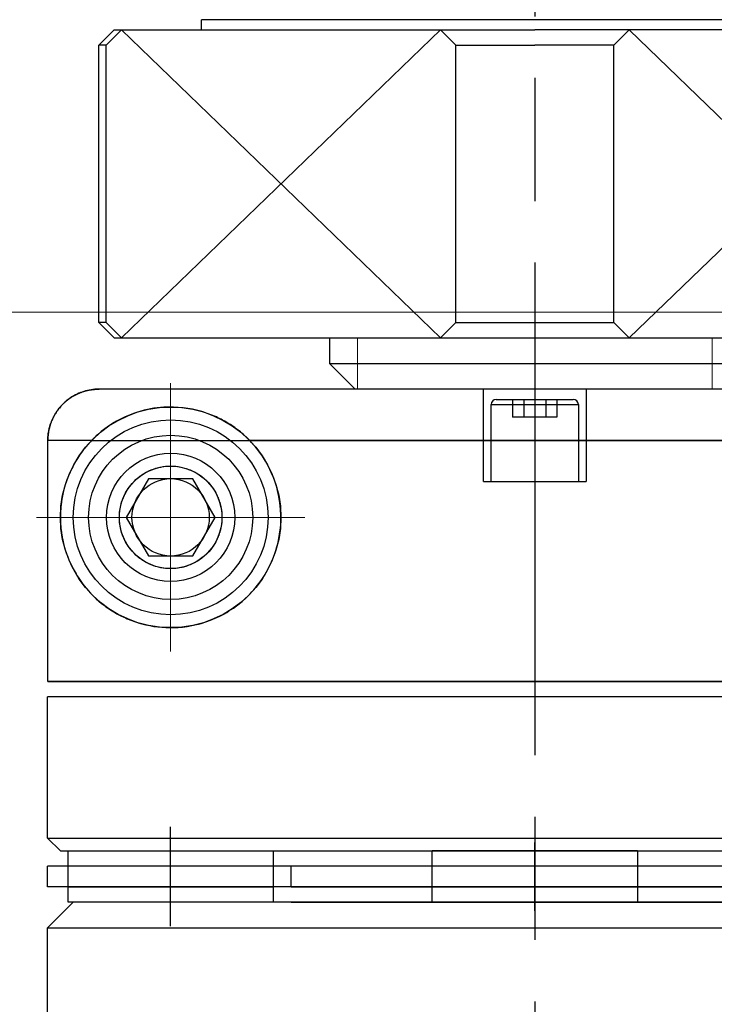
# Model space of a CAD drawing. Header units: millimetres. Extents: x 8836 to 10222, y 1969 to 2926.
# Tile 33 of 37: x 9887 to 9901, y 2474 to 2493. Entities that reach past the tile are written whole.
import ezdxf

# ---------------------------------------------------------------- set-up
doc = ezdxf.new("R2010")
doc.units = ezdxf.units.MM
doc.header["$LTSCALE"] = 0.8
doc.linetypes.add('AM_ISO08W050', pattern=[18, 12, -1.5, 3, -1.5])
doc.linetypes.add('GEN7', pattern=[13.75, 10, -1.25, 1.25, -1.25])
doc.layers.get('0').update_dxf_attribs({"lineweight": 30})
for name, color, linetype, lineweight in [('6', 2, 'Continuous', 15), ('7', 4, 'GEN7', 15), ('AM_0', 7, 'Continuous', 30), ('AM_7', 4, 'AM_ISO08W050', 25)]:
    doc.layers.add(name, color=color, linetype=linetype, lineweight=lineweight)

# ---------------------------------------------------------------- blocks, each defined once
blk = doc.blocks.new('19012801')
for p, q in [((12270.993, 5067.251), (12275.493, 5067.251)), ((12275.493, 5067.251), (12275.993, 5066.751)), ((12275.493, 5067.251), (12275.493, 5048.251)), ((12276.293, 5067.251), (12276.693, 5067.251)), ((12276.293, 5048.251), (12276.293, 5067.251)), ((12276.693, 5048.251), (12276.693, 5067.251)), ((12276.993, 5067.001), (12277.243, 5067.251)), ((12277.243, 5067.251), (12279.993, 5067.251)), ((12277.243, 5067.251), (12277.243, 5048.251)), ((12279.993, 5053.451), (12279.993, 5067.251)), ((12280.293, 5053.451), (12280.293, 5067.246)), ((12280.293, 5067.246), (12280.293, 5049.631)), ((12280.293, 5067.246), (12284.993, 5067.246)), ((12284.993, 5066.391), (12284.993, 5067.246)), ((12276.993, 5067.001), (12276.993, 5048.501)), ((12275.993, 5066.851), (12276.293, 5066.851)), ((12275.993, 5048.651), (12275.993, 5066.851)), ((12275.993, 5062.851), (12275.993, 5066.751)), ((12276.293, 5066.851), (12276.693, 5066.851)), ((12276.293, 5066.851), (12276.693, 5066.851)), ((12276.293, 5066.851), (12276.293, 5062.851)), ((12276.693, 5066.851), (12276.993, 5066.851)), ((12276.693, 5062.851), (12276.693, 5066.851)), ((12276.993, 5066.851), (12276.993, 5062.851)), ((12284.993, 5066.391), (12284.993, 5052.191)), ((12285.993, 5049.256), (12285.993, 5066.245)), ((12287.293, 5066.251), (12286.993, 5065.951)), ((12287.293, 5066.251), (12292.693, 5066.251)), ((12287.293, 5066.11), (12287.293, 5066.251)), ((12292.693, 5066.11), (12292.693, 5066.251)), ((12292.693, 5066.251), (12292.993, 5065.951)), ((12286.993, 5065.81), (12287.293, 5066.11)), ((12286.993, 5065.951), (12286.993, 5049.551)), ((12287.293, 5066.11), (12292.693, 5066.11)), ((12292.693, 5066.11), (12292.993, 5065.81)), ((12292.993, 5065.951), (12292.993, 5057.751)), ((12283.493, 5065.717), (12282.743, 5065.284)), ((12284.243, 5065.284), (12283.493, 5065.717)), ((12282.743, 5065.284), (12282.743, 5064.418)), ((12284.243, 5064.418), (12284.243, 5065.284)), ((12275.527, 5064.851), (12277.458, 5064.851)), ((12282.743, 5064.418), (12283.493, 5063.985)), ((12283.493, 5063.985), (12284.243, 5064.418)), ((12292.993, 5064.251), (12293.193, 5064.251)), ((12293.193, 5051.251), (12293.193, 5064.251)), ((12284.993, 5048.255), (12284.993, 5063.31)), ((12276.293, 5062.851), (12275.993, 5062.851)), ((12276.693, 5062.851), (12276.293, 5062.851)), ((12276.693, 5062.851), (12276.293, 5062.851)), ((12276.993, 5062.851), (12276.693, 5062.851)), ((12275.993, 5062.501), (12275.993, 5053.001)), ((12276.293, 5062.501), (12276.693, 5062.501)), ((12276.293, 5062.501), (12276.293, 5053.001)), ((12276.693, 5053.001), (12276.693, 5062.501)), ((12286.492, 5061.751), (12285.992, 5061.251)), ((12286.493, 5061.751), (12286.493, 5053.751)), ((12286.993, 5061.751), (12286.493, 5061.751)), ((12285.993, 5054.251), (12285.993, 5061.251)), ((12275.992, 5060.251), (12275.992, 5055.251)), ((12275.993, 5059.751), (12276.293, 5059.751)), ((12276.293, 5059.751), (12276.693, 5059.751)), ((12276.693, 5059.751), (12276.993, 5059.751)), ((12276.993, 5055.751), (12276.993, 5059.751)), ((12279.993, 5055.751), (12279.993, 5059.751)), ((12286.993, 5059.591), (12287.293, 5059.291)), ((12292.693, 5059.291), (12292.993, 5059.591)), ((12287.293, 5059.291), (12287.293, 5056.21)), ((12287.293, 5059.291), (12292.693, 5059.291)), ((12292.693, 5059.291), (12292.693, 5057.751)), ((12284.193, 5058.751), (12285.993, 5058.751)), ((12284.193, 5058.751), (12284.193, 5056.751)), ((12284.193, 5058.601), (12285.693, 5058.601)), ((12285.693, 5058.601), (12285.693, 5056.901)), ((12285.793, 5058.501), (12285.793, 5057.001)), ((12285.443, 5057.318), (12285.443, 5058.184)), ((12285.793, 5058.184), (12285.443, 5058.184)), ((12285.793, 5057.967), (12285.443, 5057.967)), ((12275.827, 5057.751), (12277.158, 5057.751)), ((12275.993, 5055.751), (12275.993, 5057.751)), ((12292.693, 5056.21), (12292.693, 5057.751)), ((12292.993, 5049.551), (12292.993, 5057.751)), ((12285.793, 5057.534), (12285.443, 5057.534)), ((12285.793, 5057.318), (12285.443, 5057.318)), ((12285.693, 5056.901), (12284.193, 5056.901)), ((12285.993, 5056.751), (12284.193, 5056.751)), ((12286.993, 5055.91), (12287.293, 5056.21)), ((12287.293, 5056.21), (12292.693, 5056.21)), ((12292.693, 5056.21), (12292.993, 5055.91)), ((12276.293, 5055.751), (12275.993, 5055.751)), ((12276.693, 5055.751), (12276.293, 5055.751)), ((12276.993, 5055.751), (12276.693, 5055.751))]:
    blk.add_line(p, q)
for points in [[(12285.016, 5067.246), (12285.012, 5067.246), (12285.004, 5067.246), (12284.996, 5067.246), (12284.993, 5067.246)], [(12284.993, 5067.246), (12284.999, 5067.246), (12285.013, 5067.246), (12285.027, 5067.245), (12285.034, 5067.245), (12285.042, 5067.245), (12285.056, 5067.244), (12285.07, 5067.243), (12285.085, 5067.242), (12285.1, 5067.24), (12285.114, 5067.238), (12285.122, 5067.238), (12285.129, 5067.237), (12285.144, 5067.234), (12285.158, 5067.232), (12285.173, 5067.229), (12285.188, 5067.227), (12285.202, 5067.224), (12285.21, 5067.222), (12285.217, 5067.22), (12285.231, 5067.217), (12285.246, 5067.213), (12285.253, 5067.211), (12285.26, 5067.209), (12285.274, 5067.205), (12285.288, 5067.201), (12285.295, 5067.199), (12285.302, 5067.197), (12285.316, 5067.192), (12285.33, 5067.187), (12285.343, 5067.182), (12285.356, 5067.177), (12285.369, 5067.172), (12285.375, 5067.17), (12285.382, 5067.167), (12285.394, 5067.162), (12285.407, 5067.156), (12285.42, 5067.15), (12285.433, 5067.144), (12285.446, 5067.137), (12285.453, 5067.134), (12285.459, 5067.13), (12285.472, 5067.123), (12285.485, 5067.116), (12285.498, 5067.109), (12285.51, 5067.101), (12285.523, 5067.093), (12285.529, 5067.089), (12285.536, 5067.085), (12285.548, 5067.077), (12285.561, 5067.069), (12285.573, 5067.06), (12285.585, 5067.051), (12285.597, 5067.043), (12285.603, 5067.038), (12285.609, 5067.033), (12285.62, 5067.024), (12285.632, 5067.015), (12285.643, 5067.006), (12285.654, 5066.996), (12285.664, 5066.987), (12285.67, 5066.982), (12285.675, 5066.977), (12285.685, 5066.967), (12285.695, 5066.958), (12285.7, 5066.953), (12285.705, 5066.948), (12285.714, 5066.938), (12285.724, 5066.928), (12285.729, 5066.922), (12285.734, 5066.917), (12285.743, 5066.906), (12285.753, 5066.896), (12285.762, 5066.884), (12285.771, 5066.873), (12285.78, 5066.861), (12285.785, 5066.856), (12285.79, 5066.85), (12285.798, 5066.838), (12285.807, 5066.826), (12285.816, 5066.813), (12285.824, 5066.801), (12285.832, 5066.789), (12285.836, 5066.782), (12285.84, 5066.776), (12285.848, 5066.763), (12285.856, 5066.75), (12285.863, 5066.738), (12285.87, 5066.725), (12285.877, 5066.712), (12285.881, 5066.705), (12285.884, 5066.699), (12285.89, 5066.686), (12285.897, 5066.673), (12285.903, 5066.66), (12285.908, 5066.647), (12285.914, 5066.634), (12285.916, 5066.628), (12285.919, 5066.622), (12285.924, 5066.609), (12285.929, 5066.596), (12285.934, 5066.582), (12285.939, 5066.569), (12285.943, 5066.555), (12285.946, 5066.548), (12285.948, 5066.541), (12285.952, 5066.527), (12285.956, 5066.513), (12285.958, 5066.506), (12285.96, 5066.499), (12285.964, 5066.484), (12285.967, 5066.47), (12285.969, 5066.462), (12285.97, 5066.455), (12285.973, 5066.44), (12285.976, 5066.426), (12285.979, 5066.411), (12285.981, 5066.396), (12285.983, 5066.382), (12285.984, 5066.374), (12285.985, 5066.367), (12285.987, 5066.352), (12285.988, 5066.338), (12285.99, 5066.323), (12285.991, 5066.309), (12285.991, 5066.294), (12285.992, 5066.287), (12285.992, 5066.28), (12285.992, 5066.266), (12285.993, 5066.252), (12285.993, 5066.245)], [(12285.064, 5067.243), (12285.056, 5067.244), (12285.04, 5067.245), (12285.024, 5067.245), (12285.016, 5067.246)], [(12285.354, 5067.178), (12285.346, 5067.181), (12285.331, 5067.187), (12285.316, 5067.192), (12285.309, 5067.195), (12285.301, 5067.197), (12285.285, 5067.202), (12285.269, 5067.207), (12285.253, 5067.211), (12285.237, 5067.216), (12285.221, 5067.219), (12285.212, 5067.221), (12285.204, 5067.223), (12285.188, 5067.227), (12285.171, 5067.23), (12285.155, 5067.233), (12285.138, 5067.235), (12285.121, 5067.238), (12285.113, 5067.239), (12285.105, 5067.24), (12285.088, 5067.241), (12285.072, 5067.243), (12285.064, 5067.243)], [(12285.462, 5067.129), (12285.444, 5067.138), (12285.408, 5067.156), (12285.372, 5067.171), (12285.354, 5067.178)], [(12285.506, 5067.104), (12285.498, 5067.108), (12285.484, 5067.117), (12285.47, 5067.125), (12285.462, 5067.129)], [(12285.795, 5066.842), (12285.788, 5066.851), (12285.775, 5066.869), (12285.761, 5066.886), (12285.754, 5066.894), (12285.747, 5066.902), (12285.732, 5066.918), (12285.718, 5066.934), (12285.703, 5066.949), (12285.689, 5066.964), (12285.673, 5066.978), (12285.666, 5066.985), (12285.658, 5066.993), (12285.641, 5067.007), (12285.624, 5067.021), (12285.607, 5067.035), (12285.589, 5067.048), (12285.571, 5067.061), (12285.562, 5067.068), (12285.553, 5067.074), (12285.534, 5067.086), (12285.515, 5067.098), (12285.506, 5067.104)], [(12284.993, 5066.391), (12284.968, 5066.415), (12284.917, 5066.461), (12284.866, 5066.505), (12284.84, 5066.526), (12284.814, 5066.547), (12284.76, 5066.587), (12284.703, 5066.627), (12284.643, 5066.667), (12284.58, 5066.705), (12284.514, 5066.742), (12284.48, 5066.76), (12284.445, 5066.778), (12284.374, 5066.812), (12284.3, 5066.843), (12284.224, 5066.872), (12284.144, 5066.899), (12284.062, 5066.924), (12284.02, 5066.935), (12284.013, 5066.937), (12283.998, 5066.94), (12283.983, 5066.944), (12283.976, 5066.946), (12283.968, 5066.947), (12283.952, 5066.951), (12283.936, 5066.954), (12283.92, 5066.958), (12283.904, 5066.961), (12283.887, 5066.964), (12283.878, 5066.966), (12283.87, 5066.967), (12283.852, 5066.97), (12283.835, 5066.973), (12283.817, 5066.976), (12283.799, 5066.979), (12283.781, 5066.981), (12283.771, 5066.982), (12283.762, 5066.984), (12283.743, 5066.986), (12283.725, 5066.988), (12283.715, 5066.989), (12283.705, 5066.99), (12283.686, 5066.992), (12283.667, 5066.994), (12283.657, 5066.994), (12283.647, 5066.995), (12283.627, 5066.996), (12283.608, 5066.998), (12283.588, 5066.998), (12283.568, 5066.999), (12283.548, 5067), (12283.538, 5067), (12283.528, 5067), (12283.508, 5067.001), (12283.488, 5067.001), (12283.467, 5067), (12283.447, 5067), (12283.427, 5067), (12283.417, 5066.999), (12283.407, 5066.999), (12283.387, 5066.998), (12283.368, 5066.997), (12283.358, 5066.996), (12283.348, 5066.996), (12283.328, 5066.994), (12283.309, 5066.993), (12283.299, 5066.992), (12283.289, 5066.991), (12283.27, 5066.989), (12283.251, 5066.987), (12283.232, 5066.985), (12283.214, 5066.982), (12283.195, 5066.98), (12283.186, 5066.979), (12283.177, 5066.977), (12283.159, 5066.975), (12283.141, 5066.972), (12283.124, 5066.969), (12283.107, 5066.966), (12283.09, 5066.963), (12283.081, 5066.961), (12283.073, 5066.959), (12283.057, 5066.956), (12283.041, 5066.953), (12283.025, 5066.949), (12283.01, 5066.946), (12282.994, 5066.942), (12282.987, 5066.94), (12282.98, 5066.938), (12282.965, 5066.935), (12282.951, 5066.931), (12282.902, 5066.918), (12282.821, 5066.893), (12282.781, 5066.879), (12282.742, 5066.865), (12282.666, 5066.835), (12282.593, 5066.803), (12282.522, 5066.769), (12282.454, 5066.733), (12282.389, 5066.696), (12282.358, 5066.677), (12282.327, 5066.657), (12282.268, 5066.617), (12282.211, 5066.577), (12282.158, 5066.536), (12282.106, 5066.494), (12282.055, 5066.449), (12282.03, 5066.426), (12282.005, 5066.403), (12281.956, 5066.354), (12281.908, 5066.304), (12281.862, 5066.251), (12281.816, 5066.197), (12281.773, 5066.141), (12281.752, 5066.112), (12281.731, 5066.083), (12281.69, 5066.023), (12281.652, 5065.961), (12281.615, 5065.898), (12281.58, 5065.833), (12281.547, 5065.766), (12281.532, 5065.732), (12281.516, 5065.698), (12281.488, 5065.628), (12281.462, 5065.556), (12281.45, 5065.52), (12281.438, 5065.484), (12281.417, 5065.41), (12281.398, 5065.335), (12281.389, 5065.297), (12281.382, 5065.259), (12281.368, 5065.182), (12281.358, 5065.104), (12281.35, 5065.025), (12281.345, 5064.946), (12281.343, 5064.866), (12281.343, 5064.826), (12281.344, 5064.785), (12281.348, 5064.702), (12281.355, 5064.617), (12281.367, 5064.529), (12281.382, 5064.44), (12281.402, 5064.35), (12281.413, 5064.305), (12281.425, 5064.259), (12281.454, 5064.168), (12281.487, 5064.076), (12281.525, 5063.984), (12281.568, 5063.893), (12281.615, 5063.803), (12281.641, 5063.758), (12281.668, 5063.714), (12281.725, 5063.627), (12281.787, 5063.541), (12281.854, 5063.459), (12281.926, 5063.379), (12282.001, 5063.302), (12282.041, 5063.265), (12282.082, 5063.228), (12282.168, 5063.157), (12282.261, 5063.089), (12282.359, 5063.024), (12282.463, 5062.963), (12282.572, 5062.908), (12282.627, 5062.882), (12282.684, 5062.858), (12282.801, 5062.815), (12282.92, 5062.778), (12282.98, 5062.763), (12283.041, 5062.749), (12283.164, 5062.726), (12283.286, 5062.711), (12283.348, 5062.705), (12283.409, 5062.702), (12283.53, 5062.701), (12283.651, 5062.706), (12283.774, 5062.719), (12283.897, 5062.739), (12284.019, 5062.766), (12284.079, 5062.782), (12284.139, 5062.8), (12284.256, 5062.841), (12284.37, 5062.888), (12284.481, 5062.941), (12284.587, 5063), (12284.687, 5063.063), (12284.735, 5063.096), (12284.782, 5063.13), (12284.871, 5063.2), (12284.953, 5063.273), (12284.993, 5063.31)], [(12285.993, 5066.245), (12285.992, 5066.262), (12285.991, 5066.297), (12285.989, 5066.332), (12285.987, 5066.349), (12285.985, 5066.367), (12285.98, 5066.403), (12285.974, 5066.439), (12285.966, 5066.475), (12285.957, 5066.51), (12285.947, 5066.544), (12285.941, 5066.561), (12285.936, 5066.578), (12285.924, 5066.61), (12285.911, 5066.641), (12285.897, 5066.673), (12285.881, 5066.704), (12285.864, 5066.736), (12285.855, 5066.751), (12285.846, 5066.767), (12285.826, 5066.798), (12285.806, 5066.828), (12285.795, 5066.842)], [(12284.993, 5063.31), (12285.004, 5063.321), (12285.027, 5063.344), (12285.049, 5063.367), (12285.06, 5063.379), (12285.071, 5063.391), (12285.094, 5063.416), (12285.115, 5063.44), (12285.137, 5063.466), (12285.159, 5063.491), (12285.18, 5063.518), (12285.19, 5063.531), (12285.201, 5063.545), (12285.221, 5063.572), (12285.242, 5063.6), (12285.262, 5063.629), (12285.281, 5063.658), (12285.301, 5063.687), (12285.31, 5063.702), (12285.32, 5063.718), (12285.338, 5063.748), (12285.356, 5063.778), (12285.365, 5063.793), (12285.373, 5063.808), (12285.39, 5063.839), (12285.405, 5063.869), (12285.413, 5063.884), (12285.421, 5063.899), (12285.435, 5063.93), (12285.45, 5063.96), (12285.494, 5064.066), (12285.556, 5064.246), (12285.6, 5064.427), (12285.629, 5064.61), (12285.642, 5064.795), (12285.642, 5064.889), (12285.638, 5064.984), (12285.618, 5065.176), (12285.58, 5065.367), (12285.523, 5065.556), (12285.451, 5065.737), (12285.366, 5065.905), (12285.319, 5065.985), (12285.27, 5066.061), (12285.164, 5066.203), (12285.099, 5066.28), (12285.08, 5066.301), (12285.061, 5066.321), (12285.051, 5066.332), (12285.041, 5066.342), (12285.022, 5066.362), (12285.002, 5066.381), (12284.993, 5066.391)], [(12283.493, 5063.851), (12283.487, 5063.851), (12283.475, 5063.851), (12283.463, 5063.851), (12283.457, 5063.851), (12283.451, 5063.851), (12283.439, 5063.852), (12283.426, 5063.853), (12283.414, 5063.854), (12283.402, 5063.855), (12283.39, 5063.856), (12283.384, 5063.856), (12283.378, 5063.857), (12283.366, 5063.859), (12283.354, 5063.86), (12283.342, 5063.862), (12283.33, 5063.864), (12283.318, 5063.866), (12283.312, 5063.867), (12283.306, 5063.868), (12283.294, 5063.871), (12283.282, 5063.873), (12283.276, 5063.874), (12283.27, 5063.876), (12283.258, 5063.878), (12283.246, 5063.881), (12283.24, 5063.883), (12283.234, 5063.885), (12283.223, 5063.888), (12283.211, 5063.891), (12283.199, 5063.895), (12283.188, 5063.898), (12283.176, 5063.902), (12283.17, 5063.904), (12283.165, 5063.906), (12283.153, 5063.91), (12283.142, 5063.914), (12283.131, 5063.918), (12283.12, 5063.923), (12283.109, 5063.927), (12283.103, 5063.93), (12283.098, 5063.932), (12283.087, 5063.937), (12283.076, 5063.942), (12283.065, 5063.947), (12283.054, 5063.952), (12283.044, 5063.957), (12283.039, 5063.96), (12283.033, 5063.962), (12283.023, 5063.968), (12283.013, 5063.973), (12283.003, 5063.979), (12282.993, 5063.984), (12282.983, 5063.99), (12282.978, 5063.993), (12282.973, 5063.996), (12282.963, 5064.002), (12282.954, 5064.008), (12282.944, 5064.014), (12282.935, 5064.021), (12282.926, 5064.027), (12282.921, 5064.03), (12282.917, 5064.033), (12282.908, 5064.04), (12282.899, 5064.046), (12282.894, 5064.049), (12282.869, 5064.069), (12282.821, 5064.109), (12282.777, 5064.152), (12282.736, 5064.196), (12282.698, 5064.243), (12282.664, 5064.291), (12282.648, 5064.316), (12282.632, 5064.341), (12282.604, 5064.391), (12282.58, 5064.442), (12282.569, 5064.468), (12282.558, 5064.494), (12282.54, 5064.547), (12282.525, 5064.599), (12282.518, 5064.625), (12282.513, 5064.651), (12282.504, 5064.702), (12282.497, 5064.753), (12282.494, 5064.802), (12282.493, 5064.85), (12282.494, 5064.898), (12282.495, 5064.922), (12282.497, 5064.946), (12282.503, 5064.995), (12282.511, 5065.043), (12282.522, 5065.091), (12282.535, 5065.138), (12282.55, 5065.185), (12282.559, 5065.209), (12282.568, 5065.232), (12282.588, 5065.278), (12282.611, 5065.322), (12282.636, 5065.366), (12282.663, 5065.408), (12282.692, 5065.45), (12282.707, 5065.47), (12282.723, 5065.49), (12282.757, 5065.528), (12282.793, 5065.565), (12282.831, 5065.6), (12282.871, 5065.634), (12282.914, 5065.666), (12282.938, 5065.682), (12282.962, 5065.698), (12283.013, 5065.728), (12283.044, 5065.745), (12283.054, 5065.749), (12283.063, 5065.754), (12283.068, 5065.756), (12283.072, 5065.758), (12283.082, 5065.762), (12283.092, 5065.767), (12283.101, 5065.771), (12283.111, 5065.775), (12283.121, 5065.779), (12283.126, 5065.781), (12283.131, 5065.783), (12283.141, 5065.787), (12283.151, 5065.79), (12283.161, 5065.794), (12283.171, 5065.798), (12283.182, 5065.801), (12283.187, 5065.803), (12283.192, 5065.804), (12283.203, 5065.808), (12283.213, 5065.811), (12283.224, 5065.814), (12283.235, 5065.817), (12283.246, 5065.82), (12283.251, 5065.821), (12283.257, 5065.822), (12283.268, 5065.825), (12283.279, 5065.827), (12283.284, 5065.829), (12283.29, 5065.83), (12283.301, 5065.832), (12283.312, 5065.834), (12283.318, 5065.835), (12283.323, 5065.836), (12283.335, 5065.838), (12283.346, 5065.84), (12283.358, 5065.841), (12283.369, 5065.843), (12283.381, 5065.844), (12283.386, 5065.845), (12283.392, 5065.846), (12283.404, 5065.847), (12283.416, 5065.848), (12283.427, 5065.848), (12283.439, 5065.849), (12283.451, 5065.85), (12283.457, 5065.85), (12283.463, 5065.85), (12283.475, 5065.85), (12283.487, 5065.851), (12283.493, 5065.851), (12283.499, 5065.851), (12283.51, 5065.85), (12283.522, 5065.85), (12283.528, 5065.85), (12283.534, 5065.85), (12283.546, 5065.849), (12283.558, 5065.848), (12283.57, 5065.848), (12283.581, 5065.847), (12283.593, 5065.846), (12283.599, 5065.845), (12283.604, 5065.844), (12283.616, 5065.843), (12283.628, 5065.841), (12283.639, 5065.84), (12283.65, 5065.838), (12283.662, 5065.836), (12283.667, 5065.835), (12283.673, 5065.834), (12283.684, 5065.832), (12283.695, 5065.83), (12283.701, 5065.829), (12283.707, 5065.827), (12283.718, 5065.825), (12283.729, 5065.822), (12283.734, 5065.821), (12283.739, 5065.82), (12283.75, 5065.817), (12283.761, 5065.814), (12283.772, 5065.811), (12283.782, 5065.808), (12283.793, 5065.804), (12283.798, 5065.803), (12283.803, 5065.801), (12283.814, 5065.798), (12283.824, 5065.794), (12283.834, 5065.79), (12283.844, 5065.787), (12283.854, 5065.783), (12283.859, 5065.781), (12283.864, 5065.779), (12283.874, 5065.775), (12283.884, 5065.771), (12283.894, 5065.767), (12283.903, 5065.762), (12283.913, 5065.758), (12283.917, 5065.756), (12283.922, 5065.754), (12283.931, 5065.749), (12283.941, 5065.745), (12283.972, 5065.728), (12284.023, 5065.698), (12284.048, 5065.682), (12284.071, 5065.666), (12284.114, 5065.634), (12284.154, 5065.6), (12284.192, 5065.565), (12284.228, 5065.528), (12284.262, 5065.49), (12284.278, 5065.47), (12284.293, 5065.45), (12284.322, 5065.408), (12284.35, 5065.366), (12284.374, 5065.322), (12284.397, 5065.278), (12284.417, 5065.232), (12284.426, 5065.209), (12284.435, 5065.185), (12284.45, 5065.138), (12284.463, 5065.091), (12284.474, 5065.043), (12284.482, 5064.995), (12284.488, 5064.946), (12284.49, 5064.922), (12284.491, 5064.898), (12284.493, 5064.85), (12284.491, 5064.802), (12284.488, 5064.753), (12284.481, 5064.702), (12284.472, 5064.651), (12284.467, 5064.625), (12284.46, 5064.599), (12284.445, 5064.547), (12284.427, 5064.494), (12284.417, 5064.468), (12284.405, 5064.442), (12284.381, 5064.391), (12284.353, 5064.341), (12284.337, 5064.316), (12284.321, 5064.291), (12284.287, 5064.243), (12284.249, 5064.196), (12284.208, 5064.152), (12284.164, 5064.109), (12284.116, 5064.069), (12284.091, 5064.049), (12284.086, 5064.046), (12284.078, 5064.04), (12284.069, 5064.033), (12284.064, 5064.03), (12284.059, 5064.027), (12284.05, 5064.021), (12284.041, 5064.014), (12284.031, 5064.008), (12284.022, 5064.002), (12284.012, 5063.996), (12284.007, 5063.993), (12284.002, 5063.99), (12283.992, 5063.984), (12283.982, 5063.979), (12283.972, 5063.973), (12283.962, 5063.968), (12283.952, 5063.962), (12283.946, 5063.96), (12283.941, 5063.957), (12283.931, 5063.952), (12283.92, 5063.947), (12283.909, 5063.942), (12283.898, 5063.937), (12283.888, 5063.932), (12283.882, 5063.93), (12283.877, 5063.927), (12283.866, 5063.923), (12283.854, 5063.918), (12283.843, 5063.914), (12283.832, 5063.91), (12283.82, 5063.906), (12283.815, 5063.904), (12283.809, 5063.902), (12283.797, 5063.898), (12283.786, 5063.895), (12283.774, 5063.891), (12283.763, 5063.888), (12283.751, 5063.885), (12283.745, 5063.883), (12283.739, 5063.881), (12283.727, 5063.878), (12283.715, 5063.876), (12283.709, 5063.874), (12283.703, 5063.873), (12283.691, 5063.871), (12283.679, 5063.868), (12283.673, 5063.867), (12283.667, 5063.866), (12283.655, 5063.864), (12283.643, 5063.862), (12283.631, 5063.86), (12283.619, 5063.859), (12283.607, 5063.857), (12283.601, 5063.856), (12283.595, 5063.856), (12283.583, 5063.855), (12283.571, 5063.854), (12283.559, 5063.853), (12283.547, 5063.852), (12283.535, 5063.851), (12283.529, 5063.851), (12283.523, 5063.851), (12283.511, 5063.851), (12283.499, 5063.851), (12283.493, 5063.851)]]:
    blk.add_lwpolyline(points)
for radius in [2.15, 1.9, 1.6, 1.25, 1, 0.754]:
    blk.add_circle((12283.493, 5064.851), radius)
for centre, start, end in [((12285.693, 5058.501), 0, 90), ((12285.693, 5057.001), 270, 0)]:
    blk.add_arc(centre, 0.1, start, end)
at = {"extrusion": (-1, 0, 0)}
for p in [(12276.493, 5057.751), (12276.493, 5057.751), (12285.993, 5057.751)]:
    blk.add_point(p, dxfattribs=at)
at = {"extrusion": (1, 0, 0)}
blk.add_point((12276.493, 5057.751), dxfattribs=at)
at = {"layer": '6'}
for p, q in [((12292.993, 5059.591), (12286.993, 5065.81)), ((12286.993, 5059.591), (12292.993, 5065.81)), ((12286.993, 5061.209), (12285.993, 5061.209)), ((12292.993, 5055.91), (12286.993, 5049.691)), ((12286.993, 5055.91), (12292.993, 5049.691)), ((12286.993, 5054.292), (12285.993, 5054.292))]:
    blk.add_line(p, q, dxfattribs=at)
at = {"layer": '7'}
for p, q in [((12283.493, 5062.235), (12283.493, 5067.466)), ((12275.827, 5064.851), (12277.158, 5064.851)), ((12286.108, 5064.851), (12280.877, 5064.851))]:
    blk.add_line(p, q, dxfattribs=at)
at = {"layer": 'AM_7'}
blk.add_line((12360.458, 5057.751), (12184.167, 5057.751), dxfattribs=at)

msp = doc.modelspace()

# ---------------------------------------------------------------- linework, layer by layer
at = {"extrusion": (-1e-16, -1, 0)}
msp.add_point((9897.293, 2487.5676), dxfattribs=at)
msp.add_point((9897.293, 2487.5676), dxfattribs=at)
at = {"extrusion": (1e-16, 1, 0)}
msp.add_point((9897.293, 2487.5676), dxfattribs=at)
at = {"layer": '7', "ltscale": 2}
msp.add_line((9841.146, 2487.5676), (9956.5094, 2487.5676), dxfattribs=at)
at = {"layer": '7'}
msp.add_line((9892.8086, 2487.5676), (9887.5775, 2487.5676), dxfattribs=at)

# ---------------------------------------------------------------- block references
at = {"layer": 'AM_0', "rotation": 90}
msp.add_blockref('19012801', (14955.0436, -9799.925), dxfattribs=at)

doc.saveas('drawing.dxf')
